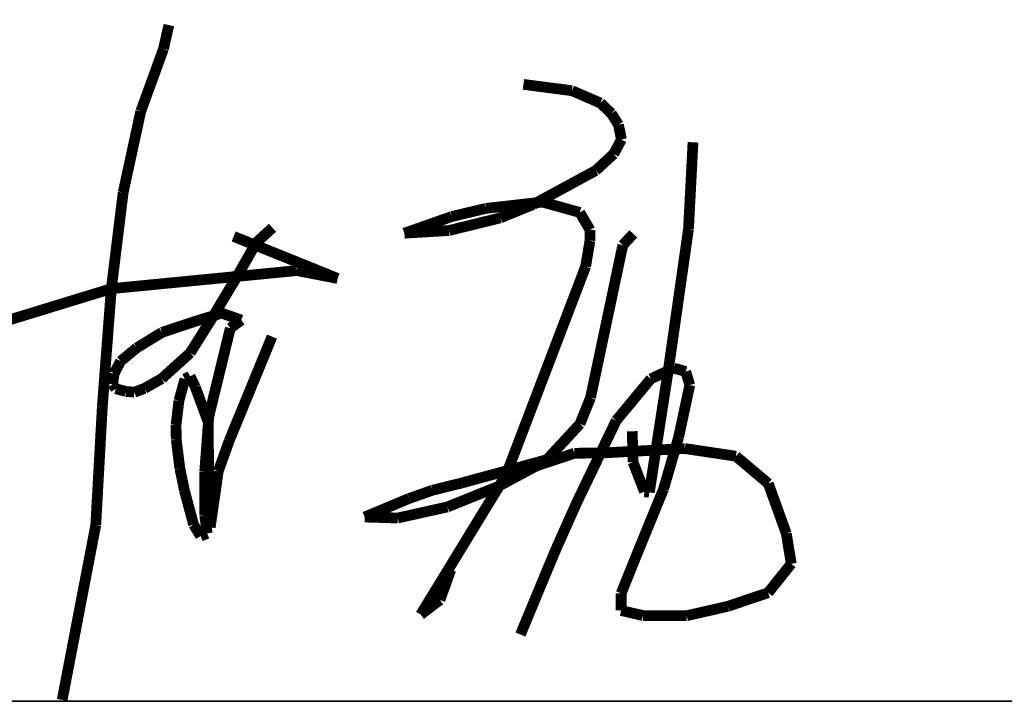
# Model space of a CAD drawing. Header units: millimetres. Extents: x 708158 to 1984082, y -168213 to -53.
# Tile 113 of 220: x 956875 to 958111, y -91055 to -90194. Entities that reach past the tile are written whole.
import ezdxf

# ---------------------------------------------------------------- set-up
doc = ezdxf.new("R2010")
doc.units = ezdxf.units.MM
doc.header["$LTSCALE"] = 1000
doc.layers.get('0').update_dxf_attribs({"color": 8})
doc.layers.add('A-PUB_TITLE SIGNATURE', color=7, linetype='Continuous')
doc.layers.add('图框', color=4, linetype='Continuous', lineweight=35)

# ---------------------------------------------------------------- blocks, each defined once
blk = doc.blocks.new('A$C7B124B11')
at = {"layer": 'A-PUB_TITLE SIGNATURE', "const_width": 10}
for points in [[(407.4, 294.72), (402.37, 272.54)], [(402.37, 272.54), (381.22, 214.42)], [(737.37, 239.5), (782.45, 233.63)], [(782.45, 233.63), (808.99, 222.15)], [(808.99, 222.15), (819.16, 212.43)], [(381.22, 214.42), (364.85, 138.89)], [(819.16, 212.43), (825.75, 201.98)], [(825.75, 201.98), (828.54, 188.24)], [(828.54, 188.24), (821.33, 174.72)], [(890.93, 104.72), (895.14, 185.6)], [(821.33, 174.72), (804.54, 159.28)], [(804.54, 159.28), (746.41, 127.72)], [(364.85, 138.89), (353.82, 49.42)], [(670.54, 116.5), (702.34, 124.08)], [(702.34, 124.08), (755.07, 129.99)], [(746.41, 127.72), (715.83, 115.27)], [(755.07, 129.99), (789.79, 120.31)], [(626.53, 101.01), (670.54, 116.5)], [(715.83, 115.27), (668.17, 103.53)], [(789.79, 120.31), (799.34, 103.93)], [(503.8, 106.06), (489.01, 92.58)], [(564.48, 58.9), (467.65, 98.04)], [(668.17, 103.53), (626.53, 101.01)], [(799.34, 103.93), (799.22, 93.93)], [(839.59, 100.38), (829.82, 89.96)], [(872.39, -24.72), (890.93, 104.72)], [(489.01, 92.58), (468.99, 57.7)], [(799.22, 93.93), (795.23, 70.08)], [(829.82, 89.96), (799.77, -51.93)], [(795.23, 70.08), (721.25, -123.71)], [(353.82, 49.42), (526.61, 66.24)], [(526.61, 66.24), (564.48, 58.9)], [(468.99, 57.7), (446.11, 19.68)], [(153.36, -11.98), (353.82, 49.42)], [(353.82, 49.42), (345.45, -60.15)], [(429.22, 18.15), (456.49, 26.63)], [(456.49, 26.63), (474.77, 20.21)], [(400.98, 8.73), (429.22, 18.15)], [(446.11, 19.68), (427.19, -10.4)], [(474.77, 20.21), (464.55, 12.7)], [(377.54, -5.62), (400.98, 8.73)], [(464.55, 12.7), (444.53, -69.55)], [(463.41, -92.32), (503.37, 4.83)], [(362.48, -18.07), (377.54, -5.62)], [(427.19, -10.4), (400.67, -34.32)], [(356.42, -29.54), (362.48, -18.07)], [(354.97, -39.51), (356.42, -29.54)], [(422.27, -34.59), (427.07, -32.08)], [(427.07, -32.08), (432, -42.22)], [(854.45, -140.19), (872.39, -24.72)], [(877.36, -24.56), (855.88, -34.51)], [(888.33, -27.77), (877.36, -24.56)], [(892.13, -40.38), (888.33, -27.77)], [(357.9, -43.68), (354.97, -39.51)], [(400.67, -34.32), (384.56, -43.45)], [(416.74, -54.86), (422.27, -34.59)], [(855.88, -34.51), (823.65, -73.35)], [(881.71, -88.82), (892.13, -40.38)], [(367.33, -46.21), (357.9, -43.68)], [(375.2, -46.93), (367.33, -46.21)], [(384.56, -43.45), (375.2, -46.93)], [(432, -42.22), (444.04, -74.99)], [(414.05, -77.19), (416.74, -54.86)], [(799.77, -51.93), (789.92, -76.51)], [(345.45, -60.15), (339.32, -170.6)], [(414.21, -91.1), (414.05, -77.19)], [(444.53, -69.55), (440.73, -120.76)], [(444.04, -74.99), (444.36, -125.38)], [(789.92, -76.51), (759.18, -109.74)], [(823.65, -73.35), (787.32, -148.83)], [(838.56, -83.31), (839.29, -112.08)], [(417.59, -117.91), (414.21, -91.1)], [(453.34, -120.52), (463.41, -92.32)], [(867.72, -137.11), (881.71, -88.82)], [(749, -115.75), (784.75, -103.81)], [(784.75, -103.81), (812.54, -103.44)], [(812.54, -103.44), (887.44, -99.4)], [(887.44, -99.4), (935.03, -106.56)], [(759.18, -109.74), (724.06, -119.43)], [(839.29, -112.08), (849.98, -139.61)], [(935.03, -106.56), (965.16, -131.98)], [(421.8, -138.31), (417.59, -117.91)], [(440.73, -120.76), (440.66, -161.15)], [(445.81, -172.76), (453.34, -120.52)], [(721.25, -123.71), (641.69, -253.92)], [(724.06, -119.43), (679.79, -131.49)], [(713.28, -134.92), (749, -115.75)], [(444.36, -125.38), (445.81, -172.76)], [(679.79, -131.49), (652.71, -138.16)], [(965.16, -131.98), (981.92, -178.51)], [(430.33, -170.17), (421.8, -138.31)], [(652.71, -138.16), (630.91, -145.85)], [(666.51, -153.75), (713.28, -134.92)], [(842.28, -199.22), (867.72, -137.11)], [(849.98, -139.61), (854.45, -140.19)], [(630.91, -145.85), (589.59, -163.1)], [(787.32, -148.83), (767.74, -192.61)], [(620.25, -164.06), (666.51, -153.75)], [(440.66, -161.15), (443.04, -178.35)], [(589.59, -163.1), (620.25, -164.06)], [(339.32, -170.6), (308.03, -333.34)], [(436.85, -180.82), (430.33, -170.17)], [(443.04, -178.35), (436.85, -180.82)], [(981.92, -178.51), (986.54, -206.69)], [(767.74, -192.61), (753.38, -226.98)], [(828.26, -234.22), (842.28, -199.22)], [(659.55, -240.34), (669.72, -212.23)], [(986.54, -206.69), (965, -233.61)], [(753.38, -226.98), (734.51, -272.51)], [(965, -233.61), (927.61, -246.25)], [(641.69, -253.92), (659.55, -240.34)], [(828.21, -250.14), (828.26, -234.22)], [(848.56, -254.85), (828.21, -250.14)], [(927.61, -246.25), (889.25, -254.99)], [(889.25, -254.99), (848.56, -254.85)]]:
    blk.add_lwpolyline(points, dxfattribs=at)
blk = doc.blocks.new('A$C998f5811')
at = {"layer": '图框', "color": 4}
blk.add_line((-7500, 16650), (-1500, 16650), dxfattribs=at)
at = {"layer": 'A-PUB_TITLE SIGNATURE', "xscale": 1.349999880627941, "yscale": 1.349999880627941, "zscale": 1.349999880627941, "rotation": 0.005566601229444}
blk.add_blockref('A$C7B124B11', (-3945.6, 17101.6, 5923.7), dxfattribs=at)

msp = doc.modelspace()

# ---------------------------------------------------------------- block references
msp.add_blockref('A$C998f5811', (960457.6, -107699.9))

doc.saveas('drawing.dxf')
